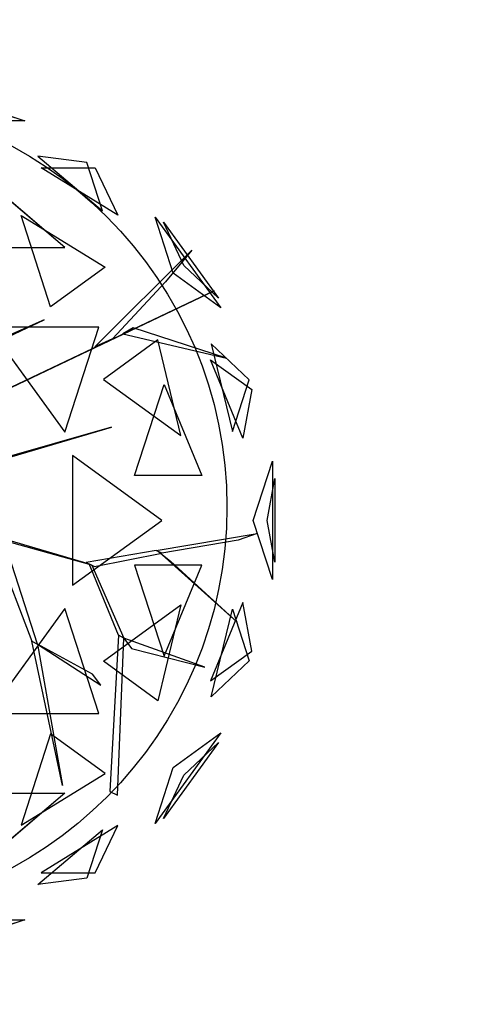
# Model space of a CAD drawing. Extents: x 22936 to 50368, y -4877 to 31080.
# Tile 232 of 256: x 44315 to 44450, y 5776 to 6075. Entities that reach past the tile are written whole.
import ezdxf

# ---------------------------------------------------------------- set-up
doc = ezdxf.new("R2010")
doc.units = 0
doc.layers.get('0').update_dxf_attribs({"linetype": 'CONTINUOUS'})
for name, color, linetype in [('00_TRACE_ARBRE', 3, 'CONTINUOUS'), ('00_TRACE_RDC', 241, 'CONTINUOUS'), ('01_GROS_OEUVRE', 251, 'CONTINUOUS'), ('08_AMENAGEMENTS_EXTERIEURS', 253, 'CONTINUOUS'), ('09_VEGETATION', 134, 'CONTINUOUS')]:
    doc.layers.add(name, color=color, linetype=linetype)

# ---------------------------------------------------------------- blocks, each defined once
blk = doc.blocks.new('TREE_GEOMETRIC_ROUND')
at = {"color": 7}
for p, q in [((416.4, 1714.8, 3736.8), (872.7, 1566.6, 3736.8)), ((872.7, 1566.6, 3736.8), (620.5, 1566.6, 3316.1)), ((925.3, 1423.3, 4599.3), (1187.4, 1200.2, 4661.7)), ((1123.5, 1396.8, 4337.8), (925.3, 1423.3, 4599.3)), ((1249.6, 1183.3, 3265.8), (938.1, 1374.8, 3199.5)), ((938.1, 1374.8, 3199.5), (1157.7, 1374.8, 3565.9)), ((1187.4, 1200.2, 4661.7), (1123.5, 1396.8, 4337.8)), ((1157.7, 1374.8, 3565.9), (1249.6, 1183.3, 3265.8)), ((1034.1, 1052.3, 5031.1), (729.4, 1311.8, 4958.5)), ((977.1, 811.1, 2577.8), (856.9, 1181.1, 2829.7)), ((856.9, 1181.1, 2829.7), (1197.9, 971.5, 2902.3)), ((1475, 947.5, 4561.2), (1401.1, 1175, 4186.4)), ((1401.1, 1175, 4186.4), (1668.5, 806.9, 4186.4)), ((1518.7, 979.3, 3459.9), (1435, 1154.1, 3733.7)), ((1435, 1154.1, 3733.7), (1659.1, 845.6, 3733.7)), ((645, 1052.3, 5283), (1034.1, 1052.3, 5031.1)), ((1157, 647.6, 3462.4), (1550.3, 1040.4, 3357.8)), ((1550.3, 1040.4, 3357.8), (1444.2, 912, 3431)), ((1197.9, 971.5, 2902.3), (977.1, 811.1, 2577.8)), ((1659.1, 845.6, 3733.7), (1518.7, 979.3, 3459.9)), ((1668.5, 806.9, 4186.4), (1475, 947.5, 4561.2)), ((1444.2, 912, 3431), (1228.9, 681.4, 3488.5)), ((504.8, 335.9, 3415.3), (1641.7, 875.3, 3593.2)), ((1641.7, 875.3, 3593.2), (504.8, 335.9, 3357.8)), ((640.5, 613.4, 4105.7), (950.7, 757.4, 4806.6)), ((950.7, 757.4, 4806.6), (659.8, 629.4, 4074.4)), ((725, 728.2, 5468.4), (1034.7, 302, 5468.4)), ((1173.2, 728.2, 5178.3), (725, 728.2, 5468.4)), ((1034.7, 302, 5468.4), (1173.2, 728.2, 5178.3)), ((1311.7, 725.2, 3561.8), (1270.6, 701, 3546.1)), ((1691.2, 602.7, 4205.1), (1311.7, 725.2, 3561.8)), ((1228.9, 681.4, 3488.5), (1157, 647.6, 3462.4)), ((1270.6, 701, 3546.1), (1691.2, 602.7, 4205.1)), ((1412.1, 676.5, 2902.3), (1191.4, 516.2, 2577.8)), ((1506.2, 287.5, 2829.7), (1412.1, 676.5, 2902.3)), ((1629.5, 660.3, 3265.8), (1715.4, 304.8, 3199.5)), ((1783.3, 513.7, 3565.9), (1629.5, 660.3, 3265.8)), ((1757.6, 277.7, 4599.3), (1626.4, 595.9, 4661.7)), ((1626.4, 595.9, 4661.7), (1793.7, 474.4, 4337.8)), ((1191.4, 516.2, 2577.8), (1506.2, 287.5, 2829.7)), ((1318.2, 125.8, 5283), (1438.5, 495.8, 5031.1)), ((1438.5, 495.8, 5031.1), (1591.1, 125.8, 4958.5)), ((1715.4, 304.8, 3199.5), (1783.3, 513.7, 3565.9)), ((1793.7, 474.4, 4337.8), (1757.6, 277.7, 4599.3)), ((1223.9, 322.2, 5052.5), (479.1, 108.8, 3886.1)), ((500, 108.8, 3797.1), (1223.9, 322.2, 5042)), ((1223.9, 322.2, 5042), (1223.9, 322.2, 5052.5)), ((1065.6, 207, 2392.4), (1065.6, -319.9, 2392.4)), ((1428.2, -56.5, 2682.5), (1065.6, 207, 2392.4)), ((1799.7, -56.5, 3316.1), (1877.6, 183.4, 3736.8)), ((1877.6, 183.4, 3736.8), (1877.6, -296.4, 3736.8)), ((1591.1, 125.8, 4958.5), (1318.2, 125.8, 5283)), ((1856.8, -56.5, 4415.9), (1888, 113.5, 4189.8)), ((1888, 113.5, 4189.8), (1888, -226.5, 4189.8)), ((1065.6, -319.9, 2392.4), (1428.2, -56.5, 2682.5)), ((1877.6, -296.4, 3736.8), (1799.7, -56.5, 3316.1)), ((1888, -226.5, 4189.8), (1856.8, -56.5, 4415.9)), ((676.7, -99.4, 2829.5), (1132.9, -232.9, 3326.4)), ((1144.2, -238.3, 3300.2), (718.1, -119.5, 2772)), ((1405.5, -179.3, 3242.7), (1816.5, -109.3, 3284.6)), ((1816.5, -109.3, 3284.6), (1738.2, -136.4, 3300.2)), ((740.6, -130.5, 2892.3), (900.6, -547.9, 4074.4)), ((923.2, -558.9, 4074.4), (793.3, -156.1, 2965.5)), ((1738.2, -136.4, 3300.2), (1428.1, -190.3, 3300.2)), ((1405.5, -179.3, 3242.7), (1121.6, -227.4, 3242.7)), ((1155.5, -243.8, 3315.9), (1428.1, -190.3, 3300.2)), ((1428.1, -190.3, 3300.2), (1405.5, -179.3, 3242.7)), ((1734.4, -469.5, 3023), (1416.8, -184.8, 3253.2)), ((1416.8, -184.8, 3253.2), (1464, -221.7, 3253.2)), ((1121.6, -227.4, 3242.7), (1155.5, -243.8, 3315.9)), ((1252.1, -523.5, 3608.8), (1132.9, -232.9, 3326.4)), ((1132.9, -232.9, 3326.4), (1144.2, -238.3, 3300.2)), ((1144.2, -238.3, 3300.2), (1274.7, -534.5, 3577.5)), ((1591.1, -238.8, 4958.5), (1318.2, -238.8, 5283)), ((1318.2, -238.8, 5283), (1438.5, -608.8, 5031.1)), ((1438.5, -608.8, 5031.1), (1591.1, -238.8, 4958.5)), ((1464, -221.7, 3253.2), (1734.4, -469.5, 3023)), ((1757.6, -390.7, 4599.3), (1626.4, -708.9, 4661.7)), ((1793.7, -587.3, 4337.8), (1757.6, -390.7, 4599.3)), ((1034.7, -415, 5468.4), (725, -841.2, 5468.4)), ((1173.2, -841.2, 5178.3), (1034.7, -415, 5468.4)), ((1191.4, -629.1, 2577.8), (1506.2, -400.4, 2829.7)), ((1506.2, -400.4, 2829.7), (1412.1, -789.5, 2902.3)), ((1629.5, -773.2, 3265.8), (1715.4, -417.8, 3199.5)), ((1715.4, -417.8, 3199.5), (1783.3, -626.7, 3565.9)), ((1024.9, -1134.2, 5230.3), (900.6, -547.9, 4074.4)), ((900.6, -547.9, 4074.4), (923.2, -558.9, 4074.4)), ((1147.2, -681.8, 4644.5), (923.2, -558.9, 4074.4)), ((923.2, -558.9, 4131.9), (1181.4, -726.4, 4822.3)), ((923.2, -558.9, 4074.4), (1024.9, -1134.2, 5230.3)), ((923.2, -558.9, 4074.4), (923.2, -558.9, 4131.9)), ((1252.1, -523.5, 3608.8), (1218, -1158.3, 4205.1)), ((1248.1, -1172.9, 4205.1), (1274.7, -534.5, 3577.5)), ((1274.7, -534.5, 3577.5), (1252.1, -523.5, 3608.8)), ((1274.7, -534.5, 3577.5), (1305.1, -577.2, 3650.7)), ((1603.5, -652.5, 3577.5), (1274.7, -534.5, 3577.5)), ((1305.1, -577.2, 3650.7), (1603.5, -652.5, 3577.5)), ((1626.4, -708.9, 4661.7), (1793.7, -587.3, 4337.8)), ((1412.1, -789.5, 2902.3), (1191.4, -629.1, 2577.8)), ((1783.3, -626.7, 3565.9), (1629.5, -773.2, 3265.8)), ((1181.4, -726.4, 4822.3), (1147.2, -681.8, 4644.5)), ((725, -841.2, 5468.4), (1173.2, -841.2, 5178.3)), ((1668.5, -919.9, 4186.4), (1401.1, -1288, 4186.4)), ((1475, -1060.5, 4561.2), (1668.5, -919.9, 4186.4)), ((977.1, -924.1, 2577.8), (856.9, -1294.1, 2829.7)), ((1197.9, -1084.4, 2902.3), (977.1, -924.1, 2577.8)), ((1659.1, -958.6, 3733.7), (1435, -1267, 3733.7)), ((1518.7, -1092.3, 3459.9), (1659.1, -958.6, 3733.7)), ((1401.1, -1288, 4186.4), (1475, -1060.5, 4561.2)), ((856.9, -1294.1, 2829.7), (1197.9, -1084.4, 2902.3)), ((1435, -1267, 3733.7), (1518.7, -1092.3, 3459.9)), ((1218, -1158.3, 4205.1), (1248.1, -1172.9, 4205.1)), ((645, -1165.3, 5283), (1034.1, -1165.3, 5031.1)), ((1034.1, -1165.3, 5031.1), (729.4, -1424.8, 4958.5)), ((925.3, -1536.3, 4599.3), (1187.4, -1313.1, 4661.7)), ((1249.6, -1296.3, 3265.8), (938.1, -1487.8, 3199.5)), ((1187.4, -1313.1, 4661.7), (1123.5, -1509.8, 4337.8)), ((1157.7, -1487.8, 3565.9), (1249.6, -1296.3, 3265.8)), ((1123.5, -1509.8, 4337.8), (925.3, -1536.3, 4599.3)), ((938.1, -1487.8, 3199.5), (1157.7, -1487.8, 3565.9)), ((872.7, -1679.6, 3736.8), (416.4, -1827.8, 3736.8)), ((620.5, -1679.6, 3316.1), (872.7, -1679.6, 3736.8))]:
    blk.add_line(p, q, dxfattribs=at)
mesh = blk.add_polyface(dxfattribs=at)
corners = [(872.7, 1566.6, 3736.8), (620.5, 1566.6, 3316.1), (416.4, 1714.8, 3736.8)]
mesh.append_faces([[corners[k] for k in face] for face in [(0, 1, 2)]], dxfattribs={"color": 7})
mesh = blk.add_polyface(dxfattribs=at)
corners = [(1187.4, 1200.2, 4661.7), (1123.5, 1396.8, 4337.8), (925.3, 1423.3, 4599.3)]
mesh.append_faces([[corners[k] for k in face] for face in [(0, 1, 2)]], dxfattribs={"color": 7})
mesh = blk.add_polyface(dxfattribs=at)
corners = [(1157.7, 1374.8, 3565.9), (1249.6, 1183.3, 3265.8), (938.1, 1374.8, 3199.5)]
mesh.append_faces([[corners[k] for k in face] for face in [(0, 1, 2)]], dxfattribs={"color": 7})
mesh = blk.add_polyface(dxfattribs=at)
corners = [(645, 1052.3, 5283), (1034.1, 1052.3, 5031.1), (729.4, 1311.8, 4958.5)]
mesh.append_faces([[corners[k] for k in face] for face in [(0, 1, 2)]], dxfattribs={"color": 7})
mesh = blk.add_polyface(dxfattribs=at)
corners = [(1197.9, 971.5, 2902.3), (977.1, 811.1, 2577.8), (856.9, 1181.1, 2829.7)]
mesh.append_faces([[corners[k] for k in face] for face in [(0, 1, 2)]], dxfattribs={"color": 7})
mesh = blk.add_polyface(dxfattribs=at)
corners = [(1401.1, 1175, 4186.4), (1668.5, 806.9, 4186.4), (1475, 947.5, 4561.2)]
mesh.append_faces([[corners[k] for k in face] for face in [(0, 1, 2)]], dxfattribs={"color": 7})
mesh = blk.add_polyface(dxfattribs=at)
corners = [(1435, 1154.1, 3733.7), (1659.1, 845.6, 3733.7), (1518.7, 979.3, 3459.9)]
mesh.append_faces([[corners[k] for k in face] for face in [(0, 1, 2)]], dxfattribs={"color": 7})
mesh = blk.add_polyface(dxfattribs=at)
corners = [(1641.7, 875.3, 3593.2), (504.8, 335.9, 3357.8), (504.8, 335.9, 3415.3)]
mesh.append_faces([[corners[k] for k in face] for face in [(0, 1, 2)]], dxfattribs={"color": 7})
mesh = blk.add_polyface(dxfattribs=at)
corners = [(950.7, 757.4, 4806.6), (659.8, 629.4, 4074.4), (640.5, 613.4, 4105.7)]
mesh.append_faces([[corners[k] for k in face] for face in [(0, 1, 2)]], dxfattribs={"color": 7})
mesh = blk.add_polyface(dxfattribs=at)
corners = [(1173.2, 728.2, 5178.3), (725, 728.2, 5468.4), (1034.7, 302, 5468.4)]
mesh.append_faces([[corners[k] for k in face] for face in [(0, 1, 2)]], dxfattribs={"color": 7})
mesh = blk.add_polyface(dxfattribs=at)
corners = [(1691.2, 602.7, 4205.1), (1311.7, 725.2, 3561.8), (1270.6, 701, 3546.1)]
mesh.append_faces([[corners[k] for k in face] for face in [(0, 1, 2)]], dxfattribs={"color": 7})
mesh = blk.add_polyface(dxfattribs=at)
corners = [(1412.1, 676.5, 2902.3), (1191.4, 516.2, 2577.8), (1506.2, 287.5, 2829.7)]
mesh.append_faces([[corners[k] for k in face] for face in [(0, 1, 2)]], dxfattribs={"color": 7})
mesh = blk.add_polyface(dxfattribs=at)
corners = [(1629.5, 660.3, 3265.8), (1715.4, 304.8, 3199.5), (1783.3, 513.7, 3565.9)]
mesh.append_faces([[corners[k] for k in face] for face in [(0, 1, 2)]], dxfattribs={"color": 7})
mesh = blk.add_polyface(dxfattribs=at)
corners = [(1626.4, 595.9, 4661.7), (1793.7, 474.4, 4337.8), (1757.6, 277.7, 4599.3)]
mesh.append_faces([[corners[k] for k in face] for face in [(0, 1, 2)]], dxfattribs={"color": 7})
mesh = blk.add_polyface(dxfattribs=at)
corners = [(1438.5, 495.8, 5031.1), (1591.1, 125.8, 4958.5), (1318.2, 125.8, 5283)]
mesh.append_faces([[corners[k] for k in face] for face in [(0, 1, 2)]], dxfattribs={"color": 7})
mesh = blk.add_polyface(dxfattribs=at)
corners = [(1428.2, -56.5, 2682.5), (1065.6, 207, 2392.4), (1065.6, -319.9, 2392.4)]
mesh.append_faces([[corners[k] for k in face] for face in [(0, 1, 2)]], dxfattribs={"color": 7})
mesh = blk.add_polyface(dxfattribs=at)
corners = [(1877.6, 183.4, 3736.8), (1877.6, -296.4, 3736.8), (1799.7, -56.5, 3316.1)]
mesh.append_faces([[corners[k] for k in face] for face in [(0, 1, 2)]], dxfattribs={"color": 7})
mesh = blk.add_polyface(dxfattribs=at)
corners = [(1888, 113.5, 4189.8), (1888, -226.5, 4189.8), (1856.8, -56.5, 4415.9)]
mesh.append_faces([[corners[k] for k in face] for face in [(0, 1, 2)]], dxfattribs={"color": 7})
mesh = blk.add_polyface(dxfattribs=at)
corners = [(1464, -221.7, 3253.2), (1734.4, -469.5, 3023), (1416.8, -184.8, 3253.2)]
mesh.append_faces([[corners[k] for k in face] for face in [(0, 1, 2)]], dxfattribs={"color": 7})
mesh = blk.add_polyface(dxfattribs=at)
corners = [(1591.1, -238.8, 4958.5), (1318.2, -238.8, 5283), (1438.5, -608.8, 5031.1)]
mesh.append_faces([[corners[k] for k in face] for face in [(0, 1, 2)]], dxfattribs={"color": 7})
mesh = blk.add_polyface(dxfattribs=at)
corners = [(1757.6, -390.7, 4599.3), (1626.4, -708.9, 4661.7), (1793.7, -587.3, 4337.8)]
mesh.append_faces([[corners[k] for k in face] for face in [(0, 1, 2)]], dxfattribs={"color": 7})
mesh = blk.add_polyface(dxfattribs=at)
corners = [(1173.2, -841.2, 5178.3), (1034.7, -415, 5468.4), (725, -841.2, 5468.4)]
mesh.append_faces([[corners[k] for k in face] for face in [(0, 1, 2)]], dxfattribs={"color": 7})
mesh = blk.add_polyface(dxfattribs=at)
corners = [(1506.2, -400.4, 2829.7), (1412.1, -789.5, 2902.3), (1191.4, -629.1, 2577.8)]
mesh.append_faces([[corners[k] for k in face] for face in [(0, 1, 2)]], dxfattribs={"color": 7})
mesh = blk.add_polyface(dxfattribs=at)
corners = [(1715.4, -417.8, 3199.5), (1783.3, -626.7, 3565.9), (1629.5, -773.2, 3265.8)]
mesh.append_faces([[corners[k] for k in face] for face in [(0, 1, 2)]], dxfattribs={"color": 7})
mesh = blk.add_polyface(dxfattribs=at)
corners = [(1024.9, -1134.2, 5230.3), (900.6, -547.9, 4074.4), (923.2, -558.9, 4074.4)]
mesh.append_faces([[corners[k] for k in face] for face in [(0, 1, 2)]], dxfattribs={"color": 7})
mesh = blk.add_polyface(dxfattribs=at)
corners = [(1305.1, -577.2, 3650.7), (1603.5, -652.5, 3577.5), (1274.7, -534.5, 3577.5)]
mesh.append_faces([[corners[k] for k in face] for face in [(0, 1, 2)]], dxfattribs={"color": 7})
mesh = blk.add_polyface(dxfattribs=at)
corners = [(1668.5, -919.9, 4186.4), (1401.1, -1288, 4186.4), (1475, -1060.5, 4561.2)]
mesh.append_faces([[corners[k] for k in face] for face in [(0, 1, 2)]], dxfattribs={"color": 7})
mesh = blk.add_polyface(dxfattribs=at)
corners = [(1197.9, -1084.4, 2902.3), (977.1, -924.1, 2577.8), (856.9, -1294.1, 2829.7)]
mesh.append_faces([[corners[k] for k in face] for face in [(0, 1, 2)]], dxfattribs={"color": 7})
mesh = blk.add_polyface(dxfattribs=at)
corners = [(1659.1, -958.6, 3733.7), (1435, -1267, 3733.7), (1518.7, -1092.3, 3459.9)]
mesh.append_faces([[corners[k] for k in face] for face in [(0, 1, 2)]], dxfattribs={"color": 7})
mesh = blk.add_polyface(dxfattribs=at)
corners = [(645, -1165.3, 5283), (1034.1, -1165.3, 5031.1), (729.4, -1424.8, 4958.5)]
mesh.append_faces([[corners[k] for k in face] for face in [(0, 1, 2)]], dxfattribs={"color": 7})
mesh = blk.add_polyface(dxfattribs=at)
corners = [(1187.4, -1313.1, 4661.7), (1123.5, -1509.8, 4337.8), (925.3, -1536.3, 4599.3)]
mesh.append_faces([[corners[k] for k in face] for face in [(0, 1, 2)]], dxfattribs={"color": 7})
mesh = blk.add_polyface(dxfattribs=at)
corners = [(1157.7, -1487.8, 3565.9), (1249.6, -1296.3, 3265.8), (938.1, -1487.8, 3199.5)]
mesh.append_faces([[corners[k] for k in face] for face in [(0, 1, 2)]], dxfattribs={"color": 7})
mesh = blk.add_polyface(dxfattribs=at)
corners = [(872.7, -1679.6, 3736.8), (416.4, -1827.8, 3736.8), (620.5, -1679.6, 3316.1)]
mesh.append_faces([[corners[k] for k in face] for face in [(0, 1, 2)]], dxfattribs={"color": 7})
blk = doc.blocks.new('ARBRE_SIMPLE')
for radius in [250, 17.5]:
    blk.add_circle((0, 0), radius)
blk = doc.blocks.new('GROUPER_1')
at = {"layer": '00_TRACE_ARBRE', "xscale": 0.5, "yscale": 0.5, "zscale": 0.5, "rotation": 10.53798942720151}
blk.add_blockref('ARBRE_SIMPLE', (2638.85, 6538.25), dxfattribs=at)
blk = doc.blocks.new('GROUPER_2')
at = {"layer": '00_TRACE_RDC'}
blk.add_blockref('GROUPER_1', (12098.99, 4265.72), dxfattribs=at)
blk = doc.blocks.new('GROUPER_102')
at = {"layer": '08_AMENAGEMENTS_EXTERIEURS'}
mesh = blk.add_polyface(dxfattribs=at)
corners = [(2903.51, 712.11), (2075.87, 0), (2075.87, 587.47), (3042.48, 0), (3125.84, 489), (4882.18, 712.11), (4077.87, 489), (4882.18, 0), (4077.87, 0)]
mesh.append_faces([[corners[k] for k in face] for face in [(0, 1, 2), (6, 7, 8)]], dxfattribs={"vtx0": -1})
mesh.append_faces([[corners[k] for k in face] for face in [(1, 0, 3), (3, 0, 4), (4, 5, 6), (7, 6, 5)]], dxfattribs={"vtx0": -1, "vtx1": -1})
mesh.append_faces([[corners[k] for k in face] for face in [(4, 0, 5)]], dxfattribs={"vtx0": -1, "vtx2": -1})
blk = doc.blocks.new('GROUPER_122')
at = {"layer": '08_AMENAGEMENTS_EXTERIEURS'}
mesh = blk.add_polyface(dxfattribs=at)
corners = [(4865.77, 2632.41), (4440.58, 2433.55), (4420.06, 2562.46), (4529.79, 1059.49), (4741, 1059.49), (5029.79, 1059.49), (4894.7, 2450.68), (5779.35, 2591.51), (6882.55, 501.38), (5029.79, 501.38), (5988.63, 801.38), (6907.61, 801.38), (7602.54, 0), (6819.83, 133.42), (7715.66, 663.64), (3404.37, 2268.59), (164, 668.17), (0, 1757.09), (2762.33, 1059.49)]
mesh.append_faces([[corners[k] for k in face] for face in [(0, 1, 2), (5, 8, 9), (8, 12, 13), (12, 11, 14), (15, 16, 17)]], dxfattribs={"vtx0": -1})
mesh.append_faces([[corners[k] for k in face] for face in [(3, 0, 4), (4, 0, 5), (10, 5, 7), (16, 15, 18), (18, 15, 3)]], dxfattribs={"vtx0": -1, "vtx1": -1})
mesh.append_faces([[corners[k] for k in face] for face in [(1, 0, 3), (8, 5, 10), (12, 8, 11)]], dxfattribs={"vtx0": -1, "vtx1": -1, "vtx2": -1})
mesh.append_faces([[corners[k] for k in face] for face in [(5, 0, 6), (5, 6, 7), (8, 10, 11), (3, 15, 1)]], dxfattribs={"vtx0": -1, "vtx2": -1})
blk = doc.blocks.new('GROUPER_6')
at = {"layer": '01_GROS_OEUVRE'}
mesh = blk.add_polyface(dxfattribs=at)
corners = [(2199.54, 1580.39), (1222.93, 1560.39), (1222.93, 1580.39), (1286.13, 353.81), (1467.93, 353.81), (1467.93, 333.81), (1587.93, 353.81), (2284.7, 353.81), (2282.89, 2069.39), (2448.93, 2069.39), (2284.7, 333.81), (2340.52, 333.81), (2365.4, 447.96), (2432.74, 467.96), (2596.74, 467.96), (3234.93, 2069.39), (2596.74, 447.96), (2622.93, 447.96), (2622.93, 333.81), (2657.93, 353.81), (2657.93, 333.81), (2969.93, 930.81), (2877.93, 353.81), (3234.93, 1580.39), (3366.84, 930.81), (3828.02, 1580.39), (3808.02, 1040.81), (3828.02, 1035.81), (3808.02, 1035.81), (3828.02, 785.81), (3808.02, 780.81), (3808.02, 785.81), (3828.02, 333.81), (2877.93, 333.81), (2969.93, 780.81), (2432.74, 447.96), (1587.93, 333.81), (983.77, 1545.88), (880.44, 353.81), (777.17, 333.81), (1062.24, 353.81), (987.09, 1565.39), (989.65, 1580.39), (1113.93, 1580.39), (1062.24, 333.81), (1113.93, 1560.39), (1286.13, 333.81), (880.44, 333.81)]
mesh.append_faces([[corners[k] for k in face] for face in [(0, 1, 2), (18, 19, 20), (29, 30, 31), (22, 32, 33)]], dxfattribs={"vtx0": -1})
mesh.append_faces([[corners[k] for k in face] for face in [(3, 0, 4), (4, 0, 5), (6, 0, 7), (7, 9, 10), (10, 9, 11), (11, 9, 12), (13, 9, 14), (14, 15, 16), (16, 15, 17), (17, 15, 18), (19, 21, 22), (24, 25, 26), (34, 22, 21), (32, 30, 29), (37, 38, 39), (38, 37, 40), (40, 43, 44), (44, 45, 46), (46, 1, 3)]], dxfattribs={"vtx0": -1, "vtx1": -1})
mesh.append_faces([[corners[k] for k in face] for face in [(1, 0, 3), (5, 0, 6), (12, 9, 13), (18, 15, 19), (19, 15, 21), (32, 22, 34)]], dxfattribs={"vtx0": -1, "vtx1": -1, "vtx2": -1})
mesh.append_faces([[corners[k] for k in face] for face in [(7, 0, 8), (7, 8, 9), (14, 9, 15), (21, 15, 23), (23, 24, 21), (24, 23, 25), (26, 25, 27), (32, 34, 30), (40, 37, 41), (40, 41, 42), (40, 42, 43), (44, 43, 45), (46, 45, 1)]], dxfattribs={"vtx0": -1, "vtx2": -1})
mesh.append_faces([[corners[k] for k in face] for face in [(35, 12, 13), (36, 5, 6), (47, 39, 38)]], dxfattribs={"vtx1": -1})
mesh.append_faces([[corners[k] for k in face] for face in [(27, 28, 26)]], dxfattribs={"vtx2": -1})

msp = doc.modelspace()

# ---------------------------------------------------------------- block references
at = {"layer": '00_TRACE_RDC'}
msp.add_blockref('GROUPER_2', (29515.15, -4876.93), dxfattribs=at)
at = {"layer": '01_GROS_OEUVRE', "color": 251}
msp.add_blockref('GROUPER_6', (42373.17, 3910.33), dxfattribs=at)
at = {"layer": '08_AMENAGEMENTS_EXTERIEURS', "color": 9}
msp.add_blockref('GROUPER_122', (41671.41, 5143.34), dxfattribs=at)
at = {"layer": '08_AMENAGEMENTS_EXTERIEURS', "color": 54}
msp.add_blockref('GROUPER_102', (41530.23, 5490.71), dxfattribs=at)
at = {"layer": '09_VEGETATION', "xscale": 0.075, "yscale": 0.075, "zscale": 0.075}
msp.add_blockref('TREE_GEOMETRIC_ROUND', (44250.99, 5927.2), dxfattribs=at)

doc.saveas('drawing.dxf')
